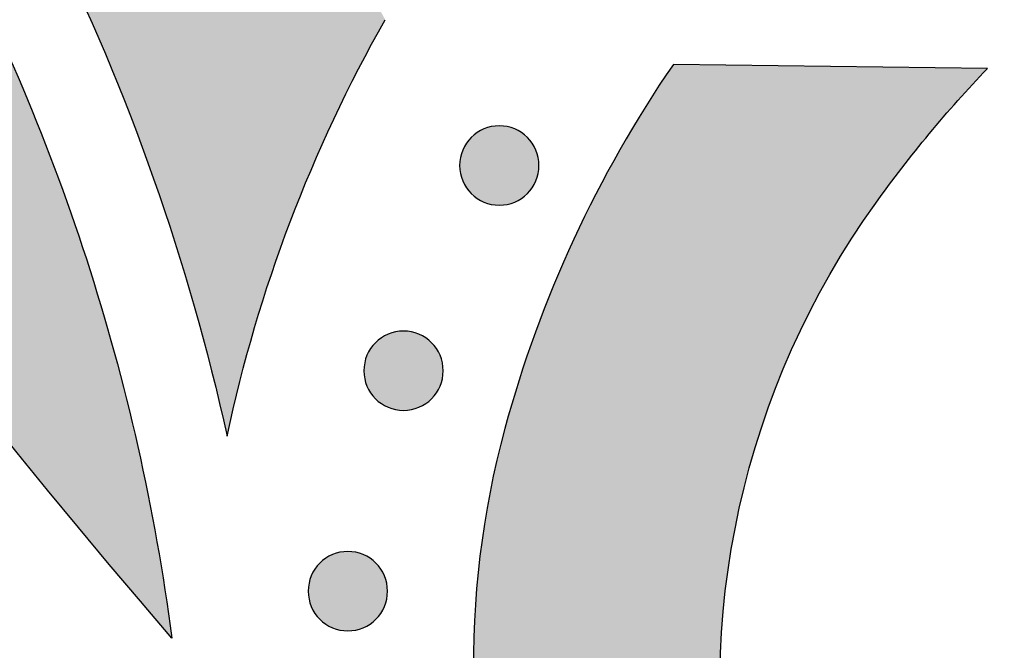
# Model space of a CAD drawing. Header units: millimetres. Extents: x -3873 to -97, y 912 to 4165.
# Tile 44 of 256: x -3629 to -3585, y 1204 to 1232. Entities that reach past the tile are written whole.
import ezdxf

# ---------------------------------------------------------------- set-up
doc = ezdxf.new("R2010")
doc.units = ezdxf.units.MM
doc.layers.add('pattern', color=7, linetype='Continuous', true_color=0x000000)

msp = doc.modelspace()

# ---------------------------------------------------------------- hatches: boundary and pattern name
at = {"layer": 'pattern'}
for points in [[(-3704.064, 1455.577), (-3703.968, 1448.393), (-3703.734, 1441.192), (-3703.36, 1433.978), (-3702.847, 1426.754), (-3702.193, 1419.526), (-3701.397, 1412.296), (-3700.46, 1405.07), (-3699.381, 1397.851), (-3698.159, 1390.643), (-3696.796, 1383.451), (-3695.291, 1376.278), (-3693.645, 1369.13), (-3691.858, 1362.009), (-3689.932, 1354.921), (-3687.866, 1347.869), (-3685.662, 1340.857), (-3683.322, 1333.89), (-3680.846, 1326.972), (-3678.237, 1320.105), (-3675.495, 1313.295), (-3672.623, 1306.545), (-3669.622, 1299.859), (-3666.496, 1293.24), (-3663.245, 1286.692), (-3659.873, 1280.218), (-3656.382, 1273.822), (-3652.775, 1267.506), (-3649.053, 1261.275), (-3645.221, 1255.13), (-3641.281, 1249.075), (-3637.236, 1243.113), (-3633.09, 1237.246), (-3632.079, 1235.331), (-3631.111, 1233.39), (-3630.186, 1231.424), (-3629.304, 1229.434), (-3628.468, 1227.423), (-3627.678, 1225.392), (-3626.934, 1223.342), (-3626.237, 1221.275), (-3625.588, 1219.192), (-3624.987, 1217.096), (-3624.435, 1214.987), (-3623.932, 1212.869), (-3623.478, 1210.741), (-3623.073, 1208.606), (-3622.718, 1206.466), (-3622.412, 1204.322), (-3627.814, 1210.749), (-3633.095, 1217.314), (-3638.249, 1224.016), (-3643.272, 1230.851), (-3648.158, 1237.814), (-3652.902, 1244.902), (-3657.501, 1252.11), (-3661.949, 1259.434), (-3666.242, 1266.87), (-3670.377, 1274.412), (-3674.349, 1282.055), (-3678.155, 1289.795), (-3681.791, 1297.624), (-3685.255, 1305.539), (-3688.543, 1313.533), (-3691.653, 1321.601), (-3694.582, 1329.735), (-3697.328, 1337.931), (-3699.89, 1346.182), (-3702.265, 1354.482), (-3704.453, 1362.824), (-3706.453, 1371.203), (-3708.263, 1379.611), (-3709.884, 1388.043), (-3711.315, 1396.492), (-3712.556, 1404.951), (-3713.609, 1413.416), (-3714.472, 1421.878), (-3715.148, 1430.332), (-3715.638, 1438.773), (-3715.943, 1447.193), (-3716.064, 1455.588)], [(-3530.23, 1298.653), (-3531.637, 1299.004), (-3533.037, 1299.396), (-3534.428, 1299.828), (-3535.81, 1300.299), (-3537.18, 1300.81), (-3538.536, 1301.36), (-3539.878, 1301.949), (-3541.203, 1302.576), (-3542.51, 1303.24), (-3543.797, 1303.94), (-3545.062, 1304.675), (-3546.305, 1305.446), (-3547.524, 1306.249), (-3548.718, 1307.085), (-3549.884, 1307.952), (-3551.023, 1308.849), (-3553.753, 1309.477), (-3556.507, 1310.03), (-3559.282, 1310.508), (-3562.074, 1310.91), (-3564.881, 1311.234), (-3567.7, 1311.48), (-3570.526, 1311.647), (-3573.356, 1311.735), (-3576.189, 1311.744), (-3579.019, 1311.673), (-3581.844, 1311.524), (-3584.66, 1311.297), (-3587.465, 1310.991), (-3590.254, 1310.608), (-3593.025, 1310.149), (-3595.776, 1309.615), (-3597.449, 1309.242), (-3599.112, 1308.825), (-3600.764, 1308.364), (-3602.402, 1307.859), (-3603.548, 1307.471), (-3604.691, 1307.047), (-3605.827, 1306.587), (-3606.956, 1306.093), (-3608.076, 1305.562), (-3609.186, 1304.997), (-3610.283, 1304.396), (-3611.367, 1303.761), (-3612.434, 1303.092), (-3613.485, 1302.388), (-3614.517, 1301.652), (-3615.529, 1300.884), (-3616.519, 1300.084), (-3617.486, 1299.254), (-3618.429, 1298.394), (-3619.346, 1297.506), (-3620.235, 1296.591), (-3621.097, 1295.65), (-3621.929, 1294.684), (-3622.73, 1293.696), (-3623.5, 1292.685), (-3624.238, 1291.654), (-3624.943, 1290.605), (-3625.614, 1289.538), (-3626.251, 1288.456), (-3626.854, 1287.36), (-3627.421, 1286.251), (-3627.954, 1285.132), (-3628.45, 1284.004), (-3628.912, 1282.868), (-3629.337, 1281.726), (-3629.728, 1280.58), (-3630.146, 1279.244), (-3630.537, 1277.893), (-3630.898, 1276.53), (-3631.231, 1275.155), (-3631.535, 1273.768), (-3631.808, 1272.372), (-3632.051, 1270.966), (-3632.263, 1269.552), (-3632.444, 1268.13), (-3632.594, 1266.703), (-3632.712, 1265.27), (-3632.798, 1263.834), (-3632.851, 1262.394), (-3632.872, 1260.952), (-3632.861, 1259.51), (-3632.818, 1258.068), (-3632.742, 1256.627), (-3632.634, 1255.188), (-3632.494, 1253.753), (-3632.322, 1252.323), (-3632.118, 1250.898), (-3631.882, 1249.48), (-3631.615, 1248.07), (-3631.317, 1246.669), (-3630.989, 1245.277), (-3630.631, 1243.896), (-3630.243, 1242.527), (-3629.826, 1241.17), (-3629.381, 1239.827), (-3628.908, 1238.498), (-3628.407, 1237.184), (-3627.88, 1235.887), (-3626.595, 1233.189), (-3625.389, 1230.45), (-3624.267, 1227.673), (-3623.228, 1224.862), (-3622.275, 1222.021), (-3621.409, 1219.153), (-3620.631, 1216.263), (-3619.942, 1213.355), (-3619.67, 1214.571), (-3619.375, 1215.783), (-3619.057, 1216.99), (-3618.715, 1218.192), (-3618.35, 1219.389), (-3617.962, 1220.578), (-3617.552, 1221.761), (-3617.118, 1222.935), (-3616.663, 1224.101), (-3616.185, 1225.258), (-3615.685, 1226.406), (-3615.164, 1227.543), (-3614.621, 1228.668), (-3614.058, 1229.783), (-3613.474, 1230.885), (-3612.87, 1231.974), (-3613.849, 1233.773), (-3614.772, 1235.604), (-3615.638, 1237.465), (-3616.446, 1239.353), (-3617.195, 1241.265), (-3617.882, 1243.199), (-3618.508, 1245.152), (-3619.072, 1247.12), (-3619.306, 1248.022), (-3619.525, 1248.929), (-3619.728, 1249.843), (-3619.915, 1250.761), (-3620.086, 1251.685), (-3620.24, 1252.613), (-3620.378, 1253.546), (-3620.499, 1254.482), (-3620.603, 1255.422), (-3620.691, 1256.364), (-3620.761, 1257.309), (-3620.815, 1258.255), (-3620.851, 1259.203), (-3620.87, 1260.152), (-3620.871, 1261.102), (-3620.856, 1262.051), (-3620.823, 1263), (-3620.773, 1263.949), (-3620.706, 1264.895), (-3620.622, 1265.84), (-3620.52, 1266.783), (-3620.402, 1267.723), (-3620.267, 1268.66), (-3620.115, 1269.593), (-3619.946, 1270.521), (-3619.761, 1271.446), (-3619.56, 1272.365), (-3619.342, 1273.279), (-3619.109, 1274.187), (-3618.86, 1275.089), (-3618.595, 1275.984), (-3618.315, 1276.872), (-3618.035, 1277.694), (-3617.73, 1278.513), (-3617.399, 1279.328), (-3617.042, 1280.137), (-3616.661, 1280.94), (-3616.254, 1281.735), (-3615.821, 1282.522), (-3615.364, 1283.298), (-3614.883, 1284.063), (-3614.377, 1284.816), (-3613.848, 1285.555), (-3613.295, 1286.28), (-3612.721, 1286.99), (-3612.124, 1287.682), (-3611.506, 1288.357), (-3610.868, 1289.014), (-3610.21, 1289.651), (-3609.534, 1290.267), (-3608.84, 1290.863), (-3608.13, 1291.437), (-3607.404, 1291.988), (-3606.664, 1292.516), (-3605.91, 1293.02), (-3605.144, 1293.5), (-3604.367, 1293.956), (-3603.58, 1294.387), (-3602.784, 1294.792), (-3601.981, 1295.173), (-3601.171, 1295.528), (-3600.355, 1295.857), (-3599.536, 1296.161), (-3598.713, 1296.44), (-3597.825, 1296.718), (-3596.929, 1296.981), (-3596.027, 1297.229), (-3595.118, 1297.461), (-3594.204, 1297.676), (-3593.284, 1297.876), (-3592.36, 1298.06), (-3591.431, 1298.227), (-3590.497, 1298.377), (-3589.561, 1298.511), (-3588.62, 1298.627), (-3587.678, 1298.727), (-3586.732, 1298.81), (-3585.786, 1298.875), (-3584.837, 1298.924), (-3583.888, 1298.955), (-3582.939, 1298.969), (-3581.989, 1298.965), (-3581.04, 1298.945), (-3580.092, 1298.907), (-3579.146, 1298.852), (-3578.201, 1298.78), (-3577.259, 1298.691), (-3576.32, 1298.585), (-3575.384, 1298.462), (-3574.451, 1298.322), (-3573.523, 1298.166), (-3572.6, 1297.994), (-3571.681, 1297.805), (-3570.768, 1297.601), (-3569.861, 1297.381), (-3568.96, 1297.145), (-3566.991, 1296.577), (-3565.038, 1295.947), (-3563.103, 1295.255), (-3561.19, 1294.503), (-3559.302, 1293.691), (-3557.441, 1292.82), (-3555.611, 1291.892), (-3553.812, 1290.909), (-3552.46, 1291.673), (-3551.085, 1292.404), (-3549.688, 1293.099), (-3548.271, 1293.759), (-3546.835, 1294.382), (-3545.382, 1294.967), (-3543.913, 1295.515), (-3542.43, 1296.024), (-3540.933, 1296.494), (-3539.425, 1296.924), (-3537.908, 1297.313), (-3536.382, 1297.663), (-3534.85, 1297.971), (-3533.313, 1298.239), (-3531.773, 1298.467)], [(-3562.092, 1194.884), (-3562.845, 1194.359), (-3563.614, 1193.851), (-3564.398, 1193.359), (-3565.198, 1192.886), (-3566.013, 1192.43), (-3566.842, 1191.994), (-3567.685, 1191.578), (-3568.54, 1191.182), (-3569.407, 1190.807), (-3570.286, 1190.453), (-3571.175, 1190.121), (-3572.073, 1189.812), (-3572.981, 1189.525), (-3573.896, 1189.261), (-3574.819, 1189.021), (-3575.748, 1188.805), (-3576.682, 1188.612), (-3577.62, 1188.444), (-3578.562, 1188.299), (-3579.506, 1188.179), (-3580.451, 1188.084), (-3581.398, 1188.012), (-3582.344, 1187.965), (-3583.288, 1187.943), (-3584.231, 1187.944), (-3585.17, 1187.969), (-3586.105, 1188.017), (-3587.036, 1188.089), (-3587.961, 1188.184), (-3588.879, 1188.301), (-3589.79, 1188.441), (-3590.693, 1188.602), (-3590.843, 1188.632), (-3590.992, 1188.665), (-3591.14, 1188.7), (-3591.289, 1188.739), (-3591.437, 1188.78), (-3591.584, 1188.824), (-3591.731, 1188.871), (-3591.877, 1188.921), (-3592.023, 1188.973), (-3592.167, 1189.029), (-3592.311, 1189.087), (-3592.454, 1189.148), (-3592.595, 1189.211), (-3592.736, 1189.278), (-3592.875, 1189.347), (-3593.013, 1189.418), (-3593.15, 1189.492), (-3593.285, 1189.569), (-3593.419, 1189.648), (-3593.551, 1189.73), (-3593.681, 1189.814), (-3593.81, 1189.9), (-3593.937, 1189.989), (-3594.062, 1190.08), (-3594.185, 1190.173), (-3594.306, 1190.268), (-3594.425, 1190.365), (-3594.543, 1190.465), (-3594.658, 1190.566), (-3594.771, 1190.669), (-3594.881, 1190.774), (-3594.99, 1190.881), (-3595.096, 1190.989), (-3595.201, 1191.1), (-3595.304, 1191.213), (-3595.405, 1191.329), (-3595.504, 1191.446), (-3595.601, 1191.565), (-3595.696, 1191.687), (-3595.789, 1191.81), (-3595.88, 1191.935), (-3595.969, 1192.063), (-3596.055, 1192.191), (-3596.138, 1192.322), (-3596.22, 1192.454), (-3596.299, 1192.588), (-3596.375, 1192.723), (-3596.449, 1192.86), (-3596.52, 1192.998), (-3596.589, 1193.137), (-3596.655, 1193.278), (-3596.718, 1193.42), (-3596.779, 1193.563), (-3596.837, 1193.706), (-3596.892, 1193.851), (-3596.944, 1193.997), (-3596.994, 1194.143), (-3597.04, 1194.29), (-3597.084, 1194.437), (-3597.125, 1194.585), (-3597.164, 1194.734), (-3597.199, 1194.883), (-3597.232, 1195.032), (-3597.261, 1195.181), (-3597.421, 1196.084), (-3597.559, 1196.996), (-3597.675, 1197.914), (-3597.768, 1198.839), (-3597.838, 1199.77), (-3597.885, 1200.706), (-3597.908, 1201.645), (-3597.908, 1202.587), (-3597.883, 1203.532), (-3597.834, 1204.478), (-3597.761, 1205.424), (-3597.664, 1206.369), (-3597.543, 1207.313), (-3597.397, 1208.255), (-3597.227, 1209.193), (-3597.032, 1210.127), (-3596.814, 1211.055), (-3596.572, 1211.977), (-3596.307, 1212.892), (-3596.019, 1213.799), (-3595.708, 1214.697), (-3595.374, 1215.586), (-3595.019, 1216.464), (-3594.642, 1217.33), (-3594.245, 1218.185), (-3593.827, 1219.026), (-3593.39, 1219.855), (-3592.933, 1220.669), (-3592.458, 1221.468), (-3591.965, 1222.252), (-3591.455, 1223.02), (-3590.929, 1223.771), (-3589.76, 1225.341), (-3588.536, 1226.87), (-3587.26, 1228.356), (-3585.934, 1229.796), (-3599.979, 1229.976), (-3600.605, 1229.044), (-3601.212, 1228.099), (-3601.8, 1227.139), (-3602.368, 1226.166), (-3602.916, 1225.18), (-3603.444, 1224.183), (-3603.951, 1223.174), (-3604.436, 1222.154), (-3604.9, 1221.125), (-3605.341, 1220.086), (-3605.761, 1219.038), (-3606.158, 1217.982), (-3606.532, 1216.92), (-3606.883, 1215.85), (-3607.212, 1214.775), (-3607.517, 1213.695), (-3607.699, 1213.001), (-3607.869, 1212.303), (-3608.026, 1211.599), (-3608.172, 1210.892), (-3608.304, 1210.18), (-3608.425, 1209.465), (-3608.532, 1208.747), (-3608.627, 1208.026), (-3608.708, 1207.302), (-3608.777, 1206.576), (-3608.832, 1205.849), (-3608.875, 1205.119), (-3608.904, 1204.389), (-3608.92, 1203.658), (-3608.922, 1202.927), (-3608.912, 1202.195), (-3608.888, 1201.464), (-3608.851, 1200.733), (-3608.8, 1200.004), (-3608.736, 1199.276), (-3608.659, 1198.549), (-3608.57, 1197.825), (-3608.467, 1197.103), (-3608.351, 1196.384), (-3608.222, 1195.668), (-3608.081, 1194.956), (-3607.927, 1194.248), (-3607.761, 1193.543), (-3607.582, 1192.843), (-3607.391, 1192.148), (-3607.189, 1191.458), (-3606.974, 1190.774), (-3606.801, 1190.262), (-3606.612, 1189.754), (-3606.407, 1189.251), (-3606.187, 1188.752), (-3605.953, 1188.26), (-3605.703, 1187.774), (-3605.439, 1187.295), (-3605.161, 1186.824), (-3604.869, 1186.362), (-3604.564, 1185.909), (-3604.245, 1185.465), (-3603.914, 1185.031), (-3603.571, 1184.609), (-3603.216, 1184.197), (-3602.851, 1183.797), (-3602.475, 1183.409), (-3602.087, 1183.032), (-3601.688, 1182.666), (-3601.277, 1182.311), (-3600.855, 1181.967), (-3600.422, 1181.635), (-3599.979, 1181.316), (-3599.526, 1181.009), (-3599.064, 1180.717), (-3598.593, 1180.438), (-3598.115, 1180.173), (-3597.63, 1179.922), (-3597.138, 1179.687), (-3596.64, 1179.466), (-3596.137, 1179.261), (-3595.629, 1179.071), (-3595.118, 1178.897), (-3594.434, 1178.681), (-3593.744, 1178.477), (-3593.049, 1178.285), (-3592.35, 1178.105), (-3591.646, 1177.938), (-3590.937, 1177.783), (-3590.225, 1177.64), (-3589.51, 1177.51), (-3588.791, 1177.393), (-3588.069, 1177.289), (-3587.345, 1177.198), (-3586.619, 1177.12), (-3585.891, 1177.055), (-3585.161, 1177.003), (-3584.431, 1176.964), (-3583.7, 1176.939), (-3582.968, 1176.927), (-3582.237, 1176.928), (-3581.506, 1176.943), (-3580.775, 1176.971), (-3580.046, 1177.012), (-3579.318, 1177.066), (-3578.592, 1177.134), (-3577.868, 1177.214), (-3577.147, 1177.307), (-3576.429, 1177.414), (-3575.714, 1177.533), (-3575.002, 1177.664), (-3574.294, 1177.808), (-3573.59, 1177.964), (-3572.891, 1178.133), (-3572.197, 1178.314), (-3571.117, 1178.617), (-3570.041, 1178.944), (-3568.971, 1179.293), (-3567.908, 1179.666), (-3566.851, 1180.061), (-3565.803, 1180.478), (-3564.763, 1180.918), (-3563.733, 1181.38), (-3562.712, 1181.864), (-3561.702, 1182.369), (-3560.704, 1182.894), (-3559.717, 1183.441), (-3558.743, 1184.007), (-3557.783, 1184.594), (-3556.836, 1185.199), (-3555.903, 1185.824), (-3556.059, 1199.868), (-3557.501, 1198.545), (-3558.99, 1197.272), (-3560.521, 1196.051)], [(-3606.512, 1224.198), (-3606.54, 1224.171), (-3606.569, 1224.144), (-3606.599, 1224.117), (-3606.63, 1224.091), (-3606.661, 1224.065), (-3606.694, 1224.04), (-3606.727, 1224.015), (-3606.761, 1223.991), (-3606.796, 1223.968), (-3606.832, 1223.945), (-3606.869, 1223.923), (-3606.906, 1223.902), (-3606.944, 1223.882), (-3606.983, 1223.862), (-3607.022, 1223.843), (-3607.062, 1223.825), (-3607.103, 1223.808), (-3607.144, 1223.792), (-3607.186, 1223.777), (-3607.229, 1223.763), (-3607.272, 1223.75), (-3607.315, 1223.738), (-3607.359, 1223.727), (-3607.403, 1223.717), (-3607.448, 1223.708), (-3607.493, 1223.701), (-3607.538, 1223.694), (-3607.584, 1223.689), (-3607.629, 1223.685), (-3607.675, 1223.682), (-3607.721, 1223.68), (-3607.767, 1223.68), (-3607.813, 1223.681), (-3607.859, 1223.682), (-3607.905, 1223.685), (-3607.95, 1223.69), (-3607.996, 1223.695), (-3608.041, 1223.701), (-3608.086, 1223.709), (-3608.13, 1223.718), (-3608.175, 1223.728), (-3608.219, 1223.739), (-3608.262, 1223.751), (-3608.305, 1223.764), (-3608.348, 1223.778), (-3608.389, 1223.793), (-3608.431, 1223.809), (-3608.472, 1223.826), (-3608.512, 1223.844), (-3608.551, 1223.863), (-3608.59, 1223.883), (-3608.628, 1223.904), (-3608.665, 1223.925), (-3608.701, 1223.947), (-3608.737, 1223.97), (-3608.772, 1223.993), (-3608.806, 1224.017), (-3608.839, 1224.042), (-3608.872, 1224.067), (-3608.903, 1224.093), (-3608.934, 1224.119), (-3608.964, 1224.146), (-3608.993, 1224.173), (-3609.021, 1224.201), (-3609.049, 1224.229), (-3609.076, 1224.258), (-3609.102, 1224.288), (-3609.129, 1224.319), (-3609.154, 1224.35), (-3609.18, 1224.383), (-3609.204, 1224.416), (-3609.228, 1224.45), (-3609.252, 1224.485), (-3609.274, 1224.521), (-3609.296, 1224.557), (-3609.318, 1224.595), (-3609.338, 1224.633), (-3609.358, 1224.671), (-3609.376, 1224.711), (-3609.394, 1224.751), (-3609.411, 1224.792), (-3609.427, 1224.833), (-3609.443, 1224.875), (-3609.457, 1224.917), (-3609.47, 1224.96), (-3609.482, 1225.004), (-3609.493, 1225.048), (-3609.502, 1225.092), (-3609.511, 1225.137), (-3609.519, 1225.182), (-3609.525, 1225.227), (-3609.53, 1225.272), (-3609.534, 1225.318), (-3609.537, 1225.364), (-3609.539, 1225.41), (-3609.54, 1225.456), (-3609.539, 1225.502), (-3609.537, 1225.548), (-3609.534, 1225.593), (-3609.53, 1225.639), (-3609.525, 1225.684), (-3609.518, 1225.73), (-3609.511, 1225.775), (-3609.502, 1225.819), (-3609.492, 1225.864), (-3609.481, 1225.907), (-3609.469, 1225.951), (-3609.456, 1225.994), (-3609.441, 1226.036), (-3609.426, 1226.078), (-3609.41, 1226.12), (-3609.393, 1226.16), (-3609.375, 1226.2), (-3609.356, 1226.24), (-3609.337, 1226.279), (-3609.316, 1226.316), (-3609.295, 1226.354), (-3609.273, 1226.39), (-3609.25, 1226.426), (-3609.227, 1226.461), (-3609.202, 1226.495), (-3609.178, 1226.528), (-3609.152, 1226.561), (-3609.127, 1226.592), (-3609.1, 1226.623), (-3609.074, 1226.653), (-3609.047, 1226.682), (-3609.019, 1226.71), (-3608.991, 1226.737), (-3608.962, 1226.765), (-3608.932, 1226.791), (-3608.901, 1226.817), (-3608.869, 1226.843), (-3608.837, 1226.868), (-3608.804, 1226.893), (-3608.77, 1226.917), (-3608.735, 1226.94), (-3608.699, 1226.963), (-3608.662, 1226.985), (-3608.625, 1227.006), (-3608.587, 1227.027), (-3608.548, 1227.046), (-3608.509, 1227.065), (-3608.469, 1227.083), (-3608.428, 1227.1), (-3608.387, 1227.116), (-3608.345, 1227.131), (-3608.302, 1227.145), (-3608.259, 1227.158), (-3608.216, 1227.17), (-3608.172, 1227.181), (-3608.127, 1227.191), (-3608.083, 1227.2), (-3608.038, 1227.207), (-3607.993, 1227.214), (-3607.947, 1227.219), (-3607.901, 1227.223), (-3607.856, 1227.226), (-3607.81, 1227.228), (-3607.764, 1227.228), (-3607.718, 1227.228), (-3607.672, 1227.226), (-3607.626, 1227.223), (-3607.581, 1227.219), (-3607.535, 1227.213), (-3607.49, 1227.207), (-3607.445, 1227.199), (-3607.4, 1227.191), (-3607.356, 1227.181), (-3607.312, 1227.17), (-3607.269, 1227.158), (-3607.226, 1227.144), (-3607.183, 1227.13), (-3607.141, 1227.115), (-3607.1, 1227.099), (-3607.059, 1227.082), (-3607.019, 1227.064), (-3606.98, 1227.045), (-3606.941, 1227.025), (-3606.903, 1227.005), (-3606.866, 1226.984), (-3606.829, 1226.961), (-3606.794, 1226.939), (-3606.759, 1226.915), (-3606.725, 1226.891), (-3606.691, 1226.866), (-3606.659, 1226.841), (-3606.627, 1226.815), (-3606.597, 1226.789), (-3606.567, 1226.762), (-3606.538, 1226.735), (-3606.51, 1226.708), (-3606.482, 1226.68), (-3606.455, 1226.65), (-3606.428, 1226.621), (-3606.402, 1226.59), (-3606.376, 1226.558), (-3606.351, 1226.526), (-3606.327, 1226.492), (-3606.303, 1226.458), (-3606.279, 1226.423), (-3606.256, 1226.388), (-3606.234, 1226.351), (-3606.213, 1226.314), (-3606.193, 1226.276), (-3606.173, 1226.237), (-3606.154, 1226.198), (-3606.136, 1226.157), (-3606.119, 1226.117), (-3606.103, 1226.075), (-3606.088, 1226.033), (-3606.074, 1225.991), (-3606.061, 1225.948), (-3606.049, 1225.904), (-3606.038, 1225.861), (-3606.028, 1225.816), (-3606.02, 1225.772), (-3606.012, 1225.727), (-3606.006, 1225.681), (-3606, 1225.636), (-3605.996, 1225.59), (-3605.993, 1225.544), (-3605.992, 1225.499), (-3605.991, 1225.453), (-3605.992, 1225.407), (-3605.994, 1225.361), (-3605.997, 1225.315), (-3606.001, 1225.269), (-3606.006, 1225.224), (-3606.013, 1225.179), (-3606.02, 1225.134), (-3606.029, 1225.089), (-3606.039, 1225.045), (-3606.05, 1225.001), (-3606.062, 1224.957), (-3606.075, 1224.914), (-3606.089, 1224.872), (-3606.104, 1224.83), (-3606.121, 1224.789), (-3606.138, 1224.748), (-3606.156, 1224.708), (-3606.175, 1224.669), (-3606.194, 1224.63), (-3606.215, 1224.592), (-3606.236, 1224.555), (-3606.258, 1224.518), (-3606.281, 1224.482), (-3606.304, 1224.448), (-3606.328, 1224.413), (-3606.353, 1224.38), (-3606.378, 1224.348), (-3606.404, 1224.316), (-3606.43, 1224.285), (-3606.457, 1224.256), (-3606.484, 1224.227)], [(-3610.796, 1215.021), (-3610.824, 1214.993), (-3610.853, 1214.966), (-3610.883, 1214.939), (-3610.914, 1214.913), (-3610.945, 1214.887), (-3610.978, 1214.862), (-3611.011, 1214.838), (-3611.045, 1214.814), (-3611.08, 1214.79), (-3611.116, 1214.767), (-3611.152, 1214.745), (-3611.19, 1214.724), (-3611.228, 1214.704), (-3611.267, 1214.684), (-3611.306, 1214.665), (-3611.346, 1214.647), (-3611.387, 1214.63), (-3611.428, 1214.614), (-3611.47, 1214.599), (-3611.513, 1214.585), (-3611.556, 1214.572), (-3611.599, 1214.56), (-3611.643, 1214.549), (-3611.687, 1214.539), (-3611.732, 1214.531), (-3611.777, 1214.523), (-3611.822, 1214.517), (-3611.868, 1214.511), (-3611.913, 1214.507), (-3611.959, 1214.504), (-3612.005, 1214.503), (-3612.051, 1214.502), (-3612.097, 1214.503), (-3612.143, 1214.505), (-3612.188, 1214.508), (-3612.234, 1214.512), (-3612.28, 1214.517), (-3612.325, 1214.524), (-3612.37, 1214.531), (-3612.414, 1214.54), (-3612.459, 1214.55), (-3612.503, 1214.561), (-3612.546, 1214.573), (-3612.589, 1214.586), (-3612.632, 1214.6), (-3612.673, 1214.615), (-3612.715, 1214.632), (-3612.755, 1214.649), (-3612.796, 1214.667), (-3612.835, 1214.686), (-3612.874, 1214.705), (-3612.912, 1214.726), (-3612.949, 1214.747), (-3612.985, 1214.769), (-3613.021, 1214.792), (-3613.056, 1214.815), (-3613.09, 1214.839), (-3613.123, 1214.864), (-3613.156, 1214.889), (-3613.187, 1214.915), (-3613.218, 1214.941), (-3613.248, 1214.968), (-3613.277, 1214.995), (-3613.305, 1215.023), (-3613.333, 1215.051), (-3613.36, 1215.08), (-3613.386, 1215.11), (-3613.413, 1215.141), (-3613.438, 1215.172), (-3613.464, 1215.205), (-3613.488, 1215.238), (-3613.512, 1215.272), (-3613.536, 1215.307), (-3613.558, 1215.343), (-3613.58, 1215.38), (-3613.602, 1215.417), (-3613.622, 1215.455), (-3613.642, 1215.494), (-3613.66, 1215.533), (-3613.678, 1215.573), (-3613.695, 1215.614), (-3613.711, 1215.655), (-3613.726, 1215.697), (-3613.741, 1215.74), (-3613.754, 1215.783), (-3613.766, 1215.826), (-3613.776, 1215.87), (-3613.786, 1215.914), (-3613.795, 1215.959), (-3613.803, 1216.004), (-3613.809, 1216.049), (-3613.814, 1216.095), (-3613.818, 1216.14), (-3613.821, 1216.186), (-3613.823, 1216.232), (-3613.824, 1216.278), (-3613.823, 1216.324), (-3613.821, 1216.37), (-3613.818, 1216.416), (-3613.814, 1216.461), (-3613.809, 1216.507), (-3613.802, 1216.552), (-3613.794, 1216.597), (-3613.786, 1216.641), (-3613.776, 1216.686), (-3613.765, 1216.73), (-3613.753, 1216.773), (-3613.74, 1216.816), (-3613.725, 1216.859), (-3613.71, 1216.9), (-3613.694, 1216.942), (-3613.677, 1216.983), (-3613.659, 1217.023), (-3613.64, 1217.062), (-3613.621, 1217.101), (-3613.6, 1217.139), (-3613.579, 1217.176), (-3613.557, 1217.212), (-3613.534, 1217.248), (-3613.51, 1217.283), (-3613.486, 1217.317), (-3613.462, 1217.35), (-3613.436, 1217.383), (-3613.411, 1217.414), (-3613.384, 1217.445), (-3613.358, 1217.475), (-3613.33, 1217.504), (-3613.303, 1217.532), (-3613.275, 1217.56), (-3613.246, 1217.587), (-3613.216, 1217.613), (-3613.185, 1217.64), (-3613.153, 1217.665), (-3613.121, 1217.691), (-3613.088, 1217.715), (-3613.053, 1217.739), (-3613.019, 1217.763), (-3612.983, 1217.785), (-3612.946, 1217.807), (-3612.909, 1217.829), (-3612.871, 1217.849), (-3612.832, 1217.869), (-3612.793, 1217.887), (-3612.753, 1217.905), (-3612.712, 1217.922), (-3612.671, 1217.938), (-3612.629, 1217.953), (-3612.586, 1217.968), (-3612.543, 1217.981), (-3612.5, 1217.993), (-3612.456, 1218.004), (-3612.411, 1218.013), (-3612.367, 1218.022), (-3612.322, 1218.03), (-3612.277, 1218.036), (-3612.231, 1218.041), (-3612.185, 1218.045), (-3612.14, 1218.048), (-3612.094, 1218.05), (-3612.048, 1218.051), (-3612.002, 1218.05), (-3611.956, 1218.048), (-3611.91, 1218.045), (-3611.865, 1218.041), (-3611.819, 1218.036), (-3611.774, 1218.029), (-3611.729, 1218.022), (-3611.684, 1218.013), (-3611.64, 1218.003), (-3611.596, 1217.992), (-3611.553, 1217.98), (-3611.51, 1217.967), (-3611.467, 1217.952), (-3611.425, 1217.937), (-3611.384, 1217.921), (-3611.343, 1217.904), (-3611.303, 1217.886), (-3611.264, 1217.867), (-3611.225, 1217.848), (-3611.187, 1217.827), (-3611.15, 1217.806), (-3611.113, 1217.784), (-3611.078, 1217.761), (-3611.043, 1217.737), (-3611.009, 1217.713), (-3610.975, 1217.689), (-3610.943, 1217.663), (-3610.911, 1217.638), (-3610.881, 1217.611), (-3610.851, 1217.585), (-3610.822, 1217.557), (-3610.794, 1217.53), (-3610.766, 1217.502), (-3610.739, 1217.473), (-3610.712, 1217.443), (-3610.686, 1217.412), (-3610.66, 1217.38), (-3610.635, 1217.348), (-3610.611, 1217.315), (-3610.587, 1217.281), (-3610.563, 1217.246), (-3610.54, 1217.21), (-3610.518, 1217.173), (-3610.497, 1217.136), (-3610.477, 1217.098), (-3610.457, 1217.059), (-3610.438, 1217.02), (-3610.42, 1216.98), (-3610.403, 1216.939), (-3610.387, 1216.898), (-3610.372, 1216.856), (-3610.358, 1216.813), (-3610.345, 1216.77), (-3610.333, 1216.727), (-3610.322, 1216.683), (-3610.312, 1216.638), (-3610.304, 1216.594), (-3610.296, 1216.549), (-3610.29, 1216.504), (-3610.284, 1216.458), (-3610.28, 1216.412), (-3610.277, 1216.367), (-3610.276, 1216.321), (-3610.275, 1216.275), (-3610.276, 1216.229), (-3610.278, 1216.183), (-3610.281, 1216.137), (-3610.285, 1216.092), (-3610.29, 1216.046), (-3610.297, 1216.001), (-3610.304, 1215.956), (-3610.313, 1215.911), (-3610.323, 1215.867), (-3610.334, 1215.823), (-3610.346, 1215.78), (-3610.359, 1215.737), (-3610.373, 1215.694), (-3610.388, 1215.652), (-3610.405, 1215.611), (-3610.422, 1215.57), (-3610.44, 1215.53), (-3610.458, 1215.491), (-3610.478, 1215.452), (-3610.499, 1215.414), (-3610.52, 1215.377), (-3610.542, 1215.34), (-3610.565, 1215.305), (-3610.588, 1215.27), (-3610.612, 1215.236), (-3610.637, 1215.202), (-3610.662, 1215.17), (-3610.688, 1215.138), (-3610.714, 1215.108), (-3610.741, 1215.078), (-3610.768, 1215.049)], [(-3613.285, 1205.162), (-3613.313, 1205.135), (-3613.342, 1205.107), (-3613.372, 1205.081), (-3613.403, 1205.054), (-3613.435, 1205.029), (-3613.467, 1205.004), (-3613.5, 1204.979), (-3613.534, 1204.955), (-3613.569, 1204.932), (-3613.605, 1204.909), (-3613.642, 1204.887), (-3613.679, 1204.866), (-3613.717, 1204.845), (-3613.756, 1204.825), (-3613.795, 1204.807), (-3613.835, 1204.789), (-3613.876, 1204.772), (-3613.917, 1204.756), (-3613.959, 1204.741), (-3614.002, 1204.727), (-3614.045, 1204.714), (-3614.088, 1204.702), (-3614.132, 1204.691), (-3614.177, 1204.681), (-3614.221, 1204.672), (-3614.266, 1204.664), (-3614.311, 1204.658), (-3614.357, 1204.653), (-3614.403, 1204.649), (-3614.448, 1204.646), (-3614.494, 1204.644), (-3614.54, 1204.643), (-3614.586, 1204.644), (-3614.632, 1204.646), (-3614.678, 1204.649), (-3614.723, 1204.653), (-3614.769, 1204.658), (-3614.814, 1204.665), (-3614.859, 1204.673), (-3614.904, 1204.681), (-3614.948, 1204.691), (-3614.992, 1204.702), (-3615.035, 1204.714), (-3615.078, 1204.728), (-3615.121, 1204.742), (-3615.163, 1204.757), (-3615.204, 1204.773), (-3615.245, 1204.79), (-3615.285, 1204.808), (-3615.324, 1204.827), (-3615.363, 1204.847), (-3615.401, 1204.867), (-3615.438, 1204.888), (-3615.475, 1204.91), (-3615.51, 1204.933), (-3615.545, 1204.957), (-3615.579, 1204.981), (-3615.613, 1205.005), (-3615.645, 1205.031), (-3615.677, 1205.056), (-3615.707, 1205.083), (-3615.737, 1205.109), (-3615.766, 1205.137), (-3615.794, 1205.164), (-3615.822, 1205.192), (-3615.849, 1205.221), (-3615.876, 1205.251), (-3615.902, 1205.282), (-3615.928, 1205.314), (-3615.953, 1205.346), (-3615.977, 1205.38), (-3616.001, 1205.414), (-3616.025, 1205.449), (-3616.047, 1205.484), (-3616.069, 1205.521), (-3616.091, 1205.558), (-3616.111, 1205.596), (-3616.131, 1205.635), (-3616.15, 1205.674), (-3616.168, 1205.714), (-3616.185, 1205.755), (-3616.201, 1205.797), (-3616.216, 1205.839), (-3616.23, 1205.881), (-3616.243, 1205.924), (-3616.255, 1205.967), (-3616.266, 1206.011), (-3616.276, 1206.056), (-3616.284, 1206.1), (-3616.292, 1206.145), (-3616.298, 1206.191), (-3616.304, 1206.236), (-3616.308, 1206.282), (-3616.311, 1206.327), (-3616.312, 1206.373), (-3616.313, 1206.419), (-3616.312, 1206.465), (-3616.31, 1206.511), (-3616.307, 1206.557), (-3616.303, 1206.603), (-3616.298, 1206.648), (-3616.291, 1206.693), (-3616.284, 1206.738), (-3616.275, 1206.783), (-3616.265, 1206.827), (-3616.254, 1206.871), (-3616.242, 1206.914), (-3616.229, 1206.957), (-3616.215, 1207), (-3616.199, 1207.042), (-3616.183, 1207.083), (-3616.166, 1207.124), (-3616.148, 1207.164), (-3616.129, 1207.203), (-3616.11, 1207.242), (-3616.089, 1207.28), (-3616.068, 1207.317), (-3616.046, 1207.354), (-3616.023, 1207.389), (-3616, 1207.424), (-3615.976, 1207.458), (-3615.951, 1207.492), (-3615.926, 1207.524), (-3615.9, 1207.556), (-3615.874, 1207.586), (-3615.847, 1207.616), (-3615.82, 1207.645), (-3615.792, 1207.673), (-3615.764, 1207.701), (-3615.735, 1207.728), (-3615.705, 1207.755), (-3615.674, 1207.781), (-3615.643, 1207.807), (-3615.61, 1207.832), (-3615.577, 1207.857), (-3615.543, 1207.881), (-3615.508, 1207.904), (-3615.472, 1207.927), (-3615.435, 1207.949), (-3615.398, 1207.97), (-3615.36, 1207.99), (-3615.321, 1208.01), (-3615.282, 1208.029), (-3615.242, 1208.047), (-3615.201, 1208.064), (-3615.16, 1208.08), (-3615.118, 1208.095), (-3615.075, 1208.109), (-3615.032, 1208.122), (-3614.989, 1208.134), (-3614.945, 1208.145), (-3614.901, 1208.155), (-3614.856, 1208.163), (-3614.811, 1208.171), (-3614.766, 1208.177), (-3614.72, 1208.183), (-3614.675, 1208.187), (-3614.629, 1208.19), (-3614.583, 1208.191), (-3614.537, 1208.192), (-3614.491, 1208.191), (-3614.445, 1208.19), (-3614.399, 1208.187), (-3614.354, 1208.182), (-3614.308, 1208.177), (-3614.263, 1208.171), (-3614.218, 1208.163), (-3614.173, 1208.154), (-3614.129, 1208.144), (-3614.085, 1208.133), (-3614.042, 1208.121), (-3613.999, 1208.108), (-3613.956, 1208.094), (-3613.914, 1208.079), (-3613.873, 1208.063), (-3613.832, 1208.045), (-3613.792, 1208.027), (-3613.753, 1208.009), (-3613.714, 1207.989), (-3613.676, 1207.968), (-3613.639, 1207.947), (-3613.603, 1207.925), (-3613.567, 1207.902), (-3613.532, 1207.879), (-3613.498, 1207.855), (-3613.465, 1207.83), (-3613.432, 1207.805), (-3613.401, 1207.779), (-3613.37, 1207.753), (-3613.34, 1207.726), (-3613.311, 1207.699), (-3613.283, 1207.671), (-3613.255, 1207.643), (-3613.228, 1207.614), (-3613.202, 1207.584), (-3613.175, 1207.553), (-3613.15, 1207.522), (-3613.124, 1207.489), (-3613.1, 1207.456), (-3613.076, 1207.422), (-3613.052, 1207.387), (-3613.03, 1207.351), (-3613.008, 1207.315), (-3612.986, 1207.277), (-3612.966, 1207.239), (-3612.946, 1207.201), (-3612.928, 1207.161), (-3612.91, 1207.121), (-3612.893, 1207.08), (-3612.877, 1207.039), (-3612.861, 1206.997), (-3612.847, 1206.954), (-3612.834, 1206.911), (-3612.822, 1206.868), (-3612.811, 1206.824), (-3612.802, 1206.78), (-3612.793, 1206.735), (-3612.785, 1206.69), (-3612.779, 1206.645), (-3612.774, 1206.599), (-3612.769, 1206.554), (-3612.767, 1206.508), (-3612.765, 1206.462), (-3612.764, 1206.416), (-3612.765, 1206.37), (-3612.767, 1206.324), (-3612.77, 1206.279), (-3612.774, 1206.233), (-3612.779, 1206.187), (-3612.786, 1206.142), (-3612.793, 1206.097), (-3612.802, 1206.053), (-3612.812, 1206.008), (-3612.823, 1205.964), (-3612.835, 1205.921), (-3612.848, 1205.878), (-3612.862, 1205.836), (-3612.878, 1205.794), (-3612.894, 1205.752), (-3612.911, 1205.712), (-3612.929, 1205.672), (-3612.948, 1205.632), (-3612.967, 1205.593), (-3612.988, 1205.555), (-3613.009, 1205.518), (-3613.031, 1205.482), (-3613.054, 1205.446), (-3613.077, 1205.411), (-3613.102, 1205.377), (-3613.126, 1205.344), (-3613.151, 1205.311), (-3613.177, 1205.28), (-3613.204, 1205.249), (-3613.23, 1205.219), (-3613.257, 1205.19)]]:
    msp.add_hatch(color=256, dxfattribs=at).paths.add_polyline_path(points, flags=0)

# ---------------------------------------------------------------- linework, layer by layer
msp.add_line((-3585.934, 1229.796), (-3599.979, 1229.976), dxfattribs=at)
at = {"layer": 'pattern', "extrusion": (0, 0, -1)}
for centre in [(3607.765, 1225.454), (3612.049, 1216.276), (3614.539, 1206.418)]:
    msp.add_circle(centre, 1.774, dxfattribs=at)
for centre, radius, start, end in [((3328.367, 1457.006), 387.7, 319.32633, 359.79044), ((3716.525, 1191.992), 94.918, 151.52547, 172.53583), ((3716.525, 1191.992), 98.918, 153.6565, 167.52743), ((3555.934, 1199.696), 65.449, 12.04685, 29.55027), ((3544.815, 1190.624), 56.792, 35.7087, 43.6105), ((3560.776, 1202.097), 37.135, 349.2672, 35.7087)]:
    msp.add_arc(centre, radius, start, end, dxfattribs=at)
at = {"layer": 'pattern'}
for centre, radius, start, end in [((-3555.934, 1199.696), 53.449, 145.4915, 164.8154), ((-3568.657, 1203.149), 40.266, 164.8154, 197.8989)]:
    msp.add_arc(centre, radius, start, end, dxfattribs=at)

doc.saveas('drawing.dxf')
